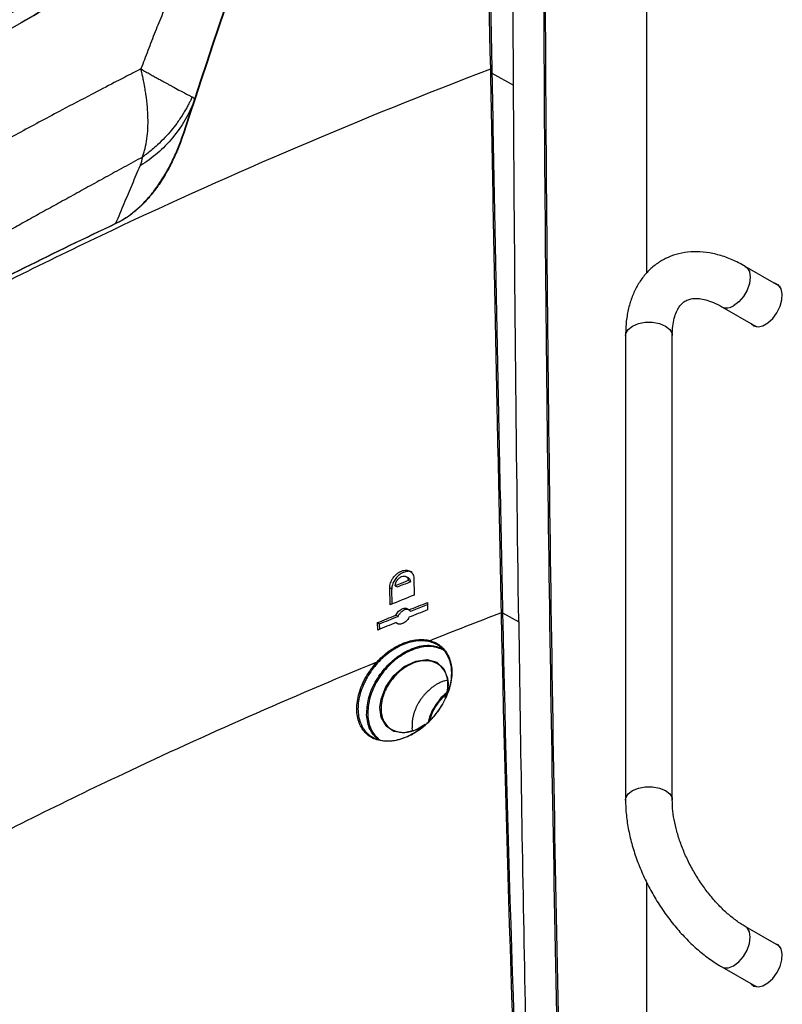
# Model space of a CAD drawing. Header units: millimetres. Extents: x 155473 to 158085, y 111018 to 114514.
# Tile 57 of 181: x 157675 to 157802, y 111521 to 111686. Entities that reach past the tile are written whole.
import ezdxf

# ---------------------------------------------------------------- set-up
doc = ezdxf.new("R2010")
doc.units = ezdxf.units.MM

msp = doc.modelspace()

# ---------------------------------------------------------------- linework, layer by layer
at = {"color": 7, "linetype": 'Continuous', "lineweight": 25}
for p, q in [((157779.49, 111643.46), (157779.49, 111746.3)), ((157753.61, 111677.53), (157753.63, 111676.84)), ((157753.63, 111676.84), (157757.24, 111674.82)), ((157801.51, 111641.33), (157795.94, 111644.55)), ((157801.5, 111641.33), (157801.5, 111641.33)), ((157801.51, 111641.33), (157801.69, 111641.23)), ((157801.51, 111641.33), (157801.73, 111641.17)), ((157792.04, 111637.79), (157797.61, 111634.58)), ((157797.25, 111634.78), (157797.48, 111634.55)), ((157797.79, 111634.47), (157797.59, 111634.59)), ((157797.6, 111634.58), (157797.6, 111634.59)), ((157797.86, 111634.46), (157797.61, 111634.58)), ((157775.95, 111633), (157775.95, 111555.43)), ((157783.75, 111555.43), (157783.75, 111633)), ((157739.69, 111592.53), (157739.34, 111592.73)), ((157740.02, 111591.9), (157739.67, 111592.1)), ((157740.61, 111592.48), (157740.66, 111589.67)), ((157736.63, 111588.04), (157736.57, 111590.85)), ((157736.93, 111590.65), (157736.57, 111590.85)), ((157736.98, 111588.18), (157736.93, 111590.65)), ((157737.51, 111591.23), (157737.86, 111591.03)), ((157740.12, 111586.98), (157742.86, 111588.08)), ((157742.86, 111588.43), (157742.88, 111587.19)), ((157739.77, 111587.19), (157740.12, 111586.98)), ((157755.23, 111586.71), (157755.23, 111586.71)), ((157755.42, 111586.7), (157758.11, 111585.2)), ((157755.42, 111586.7), (157755.42, 111586.7)), ((157734.57, 111583.82), (157734.54, 111585.06)), ((157734.54, 111585.06), (157734.89, 111584.86)), ((157734.91, 111583.97), (157734.89, 111584.86)), ((157737.96, 111586.11), (157737.61, 111586.31)), ((157737.63, 111585.07), (157737.99, 111584.87)), ((157737.99, 111584.87), (157738.04, 111584.83)), ((157745.67, 111575.34), (157746.13, 111575.46)), ((157740.4, 111567.05), (157740.32, 111567.5)), ((157779.49, 111400.9), (157779.49, 111541.63)), ((157801.51, 111531.1), (157795.94, 111534.31)), ((157801.5, 111531.1), (157801.5, 111531.1)), ((157801.51, 111531.1), (157801.69, 111530.99)), ((157801.51, 111531.1), (157801.73, 111530.94)), ((157792.04, 111527.56), (157797.61, 111524.34)), ((157797.25, 111524.55), (157797.48, 111524.32)), ((157797.79, 111524.24), (157797.59, 111524.35)), ((157797.6, 111524.35), (157797.6, 111524.35)), ((157797.86, 111524.23), (157797.61, 111524.34))]:
    msp.add_line(p, q, dxfattribs=at)
at = {"color": 7, "linetype": 'Continuous', "lineweight": 25, "flags": 128}
for points in [[(157753.44, 111676.84), (157753.44, 111677.09), (157753.43, 111677.54)], [(157795.94, 111644.55), (157796.22, 111644.33), (157796.61, 111643.67), (157796.75, 111642.76), (157796.61, 111641.7), (157796.22, 111640.59), (157795.61, 111639.53), (157794.84, 111638.63), (157793.99, 111637.98)], [(157796.9, 111634.99), (157797.37, 111634.6), (157798.06, 111634.46), (157798.87, 111634.63), (157799.71, 111635.12), (157800.52, 111635.87), (157801.21, 111636.82), (157801.74, 111637.89), (157802.05, 111638.97), (157802.11, 111639.98), (157801.92, 111640.82), (157801.5, 111641.42), (157800.88, 111641.73), (157800.8, 111641.74)], [(157801.46, 111641.46), (157801.41, 111641.48), (157801.15, 111641.54)], [(157775.95, 111633), (157775.99, 111633.35), (157776.37, 111634.02), (157777.09, 111634.59), (157778.08, 111635.01), (157779.24, 111635.23), (157780.46, 111635.23), (157781.62, 111635.01), (157782.6, 111634.59), (157783.32, 111634.02), (157783.7, 111633.35), (157783.75, 111633)], [(157742.51, 111568.08), (157740.91, 111567.13), (157738.99, 111566.67), (157737.28, 111566.91), (157735.96, 111567.79), (157735.15, 111569.22), (157734.94, 111570.91), (157735.13, 111572.28), (157735.91, 111574.32), (157737.24, 111576.21), (157738.98, 111577.72), (157740.92, 111578.65), (157742.8, 111578.89), (157744.42, 111578.44), (157745.63, 111577.33), (157746.24, 111575.8), (157746.3, 111575.33), (157746.3, 111575.33)], [(157775.95, 111555.43), (157775.99, 111555.78), (157776.37, 111556.45), (157777.09, 111557.02), (157778.08, 111557.44), (157779.24, 111557.65), (157780.46, 111557.65), (157781.62, 111557.44), (157782.6, 111557.02), (157783.32, 111556.45), (157783.7, 111555.78), (157783.75, 111555.43)], [(157792.03, 111527.56), (157792.37, 111527.42), (157793.14, 111527.42), (157793.99, 111527.75), (157794.84, 111528.4), (157795.61, 111529.3), (157796.22, 111530.35), (157796.61, 111531.47), (157796.75, 111532.53), (157796.61, 111533.43), (157796.22, 111534.1), (157795.94, 111534.31)], [(157796.9, 111524.75), (157797.37, 111524.37), (157798.06, 111524.22), (157798.87, 111524.4), (157799.71, 111524.89), (157800.52, 111525.64), (157801.21, 111526.59), (157801.74, 111527.66), (157802.05, 111528.74), (157802.11, 111529.75), (157801.92, 111530.59), (157801.5, 111531.19), (157800.88, 111531.49), (157800.8, 111531.51)], [(157801.46, 111531.22), (157801.41, 111531.24), (157801.15, 111531.3)]]:
    msp.add_lwpolyline(points, dxfattribs=at)
at = {"color": 7, "linetype": 'Continuous', "lineweight": 25}
for centre, radius, start, end in [((157753.53, 111676.62), 0.24, 64.821, 110.7224), ((157792.85, 111639.5), 1.89, 244.164, 306.8352), ((157751.67, 111566.39), 8.77, 130.4906, 165.3998)]:
    msp.add_arc(centre, radius, start, end, dxfattribs=at)
for points in [[(157753.43, 111677.54), (157752.8, 111707.77), (157752.46, 111737.86), (157752.4, 111767.79)], [(157752.59, 111767.78), (157752.64, 111737.85), (157752.99, 111707.76), (157753.61, 111677.53)], [(157734.58, 111760.61), (157723.35, 111729.61), (157712.55, 111698.33), (157702.18, 111666.78)], [(157702.13, 111666.76), (157712.49, 111698.31), (157723.3, 111729.58), (157734.53, 111760.57)], [(157757.24, 111674.82), (157757.09, 111700.75), (157757.04, 111726.62), (157757.09, 111752.43)], [(157758.11, 111585.2), (157757.7, 111615.14), (157757.41, 111645.02), (157757.24, 111674.82)], [(157702.13, 111666.76), (157702.13, 111666.77), (157702.15, 111666.78), (157702.18, 111666.78)], [(157690.87, 111651.74), (157690.86, 111651.73), (157690.86, 111651.71), (157690.86, 111651.69)], [(157740.66, 111589.67), (157739.32, 111589.13), (157737.97, 111588.59), (157736.63, 111588.04)], [(157739.77, 111587.19), (157740.8, 111587.6), (157741.83, 111588.01), (157742.86, 111588.43)], [(157742.88, 111587.19), (157741.85, 111586.78), (157740.82, 111586.36), (157739.79, 111585.95)], [(157755.23, 111586.71), (157751.22, 111585.18), (157747.24, 111583.62), (157743.29, 111582.05)], [(157759.57, 111458.24), (157757.56, 111501.35), (157756.11, 111544.18), (157755.23, 111586.71)], [(157755.42, 111586.7), (157756.3, 111544.17), (157757.75, 111501.35), (157759.75, 111458.24)], [(157734.54, 111585.06), (157735.56, 111585.48), (157736.58, 111585.9), (157737.61, 111586.31)], [(157737.63, 111585.07), (157736.61, 111584.66), (157735.59, 111584.24), (157734.57, 111583.82)], [(157734.89, 111584.86), (157735.91, 111585.28), (157736.94, 111585.69), (157737.96, 111586.11)], [(157745.11, 111575.11), (157744.93, 111575.03), (157744.74, 111574.93), (157744.56, 111574.83)], [(157745.67, 111575.34), (157745.48, 111575.27), (157745.3, 111575.2), (157745.11, 111575.11)], [(157742.53, 111573.21), (157742.54, 111573.22), (157742.55, 111573.23), (157742.55, 111573.24)], [(157741.73, 111572.21), (157741.61, 111572.03), (157741.49, 111571.84), (157741.37, 111571.65)], [(157740.35, 111568.68), (157740.31, 111568.27), (157740.3, 111567.88), (157740.32, 111567.5)]]:
    msp.add_open_spline(points, degree=3, dxfattribs=at)
for points, knots in [([(157767.41, 111407.76), (157766.5, 111436.95), (157765.7, 111466.08), (157764.35, 111524.23), (157763.8, 111553.24), (157762.94, 111611.14), (157762.63, 111640.03), (157762.25, 111697.69), (157762.18, 111726.46), (157762.23, 111755.17)], [0, 0, 0, 0, 0.25, 0.25, 0.5, 0.5, 0.75, 0.75, 1, 1, 1, 1]), ([(157762.43, 111755.17), (157762.38, 111726.46), (157762.45, 111697.69), (157762.83, 111640.03), (157763.14, 111611.14), (157764, 111553.24), (157764.55, 111524.23), (157765.9, 111466.09), (157766.7, 111436.95), (157767.61, 111407.76)], [0, 0, 0, 0, 0.25, 0.25, 0.5, 0.5, 0.75, 0.75, 1, 1, 1, 1]), ([(157631.36, 111667.46), (157632.06, 111667.86), (157633.44, 111668.66), (157635.52, 111669.85), (157637.62, 111671.04), (157639.72, 111672.22), (157641.82, 111673.4), (157643.94, 111674.57), (157646.06, 111675.74), (157648.19, 111676.9), (157650.32, 111678.06), (157652.47, 111679.22), (157658.91, 111682.67), (157667.63, 111687.2), (157676.57, 111691.67), (157680.7, 111693.69), (157682.14, 111694.39), (157683.13, 111694.88), (157684.05, 111695.33), (157684.8, 111695.7), (157685.3, 111695.94), (157685.81, 111696.21), (157686.45, 111696.56), (157687.22, 111697.03), (157687.99, 111697.54), (157688.76, 111698.09), (157689.76, 111698.87), (157690.98, 111699.91), (157692.4, 111701.29), (157693.75, 111702.77), (157695.01, 111704.35), (157695.99, 111705.73), (157696.72, 111706.86), (157697.14, 111707.58), (157697.47, 111708.17), (157697.68, 111708.55), (157697.92, 111709), (157698.38, 111709.86), (157699.13, 111711.26), (157700.41, 111713.64), (157702.03, 111716.63), (157703.96, 111720.19), (157705.89, 111723.74), (157708.48, 111728.49), (157711.73, 111734.39), (157714.34, 111739.09), (157715.65, 111741.43)], [0, 0, 0, 0, 0.022617, 0.045234, 0.067852, 0.09047, 0.113087, 0.135704, 0.158321, 0.180936, 0.20355, 0.226162, 0.248772, 0.406835, 0.497547, 0.522427, 0.532094, 0.541085, 0.552497, 0.559741, 0.563794, 0.56751, 0.575277, 0.582944, 0.590893, 0.598733, 0.606586, 0.622149, 0.637718, 0.653417, 0.668902, 0.68457, 0.692379, 0.700197, 0.70399, 0.708082, 0.71039, 0.715972, 0.73088, 0.747531, 0.77909, 0.810647, 0.842208, 0.873764, 0.937248, 1, 1, 1, 1]), ([(157715.82, 111741.34), (157715.22, 111740.26), (157714.02, 111738.11), (157712.23, 111734.88), (157710.45, 111731.64), (157708.66, 111728.4), (157707.27, 111725.86), (157706.16, 111723.82), (157705.22, 111722.09), (157703.95, 111719.76), (157702.56, 111717.2), (157701.21, 111714.7), (157700.04, 111712.53), (157699.02, 111710.62), (157698.32, 111709.32), (157697.85, 111708.44), (157697.49, 111707.78), (157696.91, 111706.79), (157696.07, 111705.49), (157694.94, 111703.92), (157693.47, 111702.13), (157691.62, 111700.2), (157689.91, 111698.71), (157688.53, 111697.67), (157687.64, 111697.05), (157686.82, 111696.53), (157686.06, 111696.1), (157685.37, 111695.74), (157684.75, 111695.44), (157684.08, 111695.11), (157683.23, 111694.69), (157682.06, 111694.12), (157680.58, 111693.4), (157679.42, 111692.83), (157678.62, 111692.43), (157678.2, 111692.23), (157677.57, 111691.91), (157676.72, 111691.5), (157675.67, 111690.97), (157674.41, 111690.34), (157672.93, 111689.61), (157671.25, 111688.76), (157669.36, 111687.8), (157667.27, 111686.74), (157664.97, 111685.56), (157662.47, 111684.27), (157659.78, 111682.86), (157656.88, 111681.33), (157653.8, 111679.69), (157650.52, 111677.93), (157647.06, 111676.05), (157643.41, 111674.04), (157639.58, 111671.9), (157635.57, 111669.64), (157632.86, 111668.08), (157631.47, 111667.28)], [0, 0, 0, 0, 0.028855, 0.05771, 0.086563, 0.115416, 0.144268, 0.15431, 0.169679, 0.190375, 0.2164, 0.237815, 0.256976, 0.273882, 0.288533, 0.291382, 0.297247, 0.306126, 0.318017, 0.332915, 0.350818, 0.37172, 0.395617, 0.405414, 0.414494, 0.42285, 0.430489, 0.437415, 0.443624, 0.449115, 0.457631, 0.469354, 0.484286, 0.502428, 0.504515, 0.508757, 0.515156, 0.523711, 0.534425, 0.547297, 0.562329, 0.579521, 0.598874, 0.620389, 0.644068, 0.669911, 0.69792, 0.728095, 0.760437, 0.794946, 0.831623, 0.870468, 0.91148, 0.954658, 1, 1, 1, 1]), ([(157634.19, 111665.71), (157634.3, 111665.77), (157634.73, 111666.02), (157635.68, 111666.57), (157637.29, 111667.49), (157639.54, 111668.77), (157642.44, 111670.41), (157646.01, 111672.4), (157650.26, 111674.74), (157655.2, 111677.41), (157660.84, 111680.41), (157667.19, 111683.73), (157674.29, 111687.35), (157679.55, 111689.96), (157682.71, 111691.51), (157683.49, 111691.89), (157684.26, 111692.27), (157685.03, 111692.65), (157685.79, 111693.02), (157686.54, 111693.39), (157687.3, 111693.75), (157688.04, 111694.12), (157688.78, 111694.5), (157689.51, 111694.91), (157690.23, 111695.36), (157690.94, 111695.84), (157691.64, 111696.34), (157692.32, 111696.87), (157692.99, 111697.42), (157693.65, 111697.99), (157694.29, 111698.57), (157694.91, 111699.18), (157695.51, 111699.8), (157696.1, 111700.43), (157696.66, 111701.07), (157697.21, 111701.73), (157697.73, 111702.39), (157698.23, 111703.06), (157698.72, 111703.74), (157699.18, 111704.42), (157699.62, 111705.11), (157700.03, 111705.8), (157700.42, 111706.49), (157700.79, 111707.18), (157701.16, 111707.86), (157701.52, 111708.54), (157701.88, 111709.2), (157702.24, 111709.86), (157702.59, 111710.52), (157702.94, 111711.16), (157703.29, 111711.8), (157703.63, 111712.43), (157703.96, 111713.05), (157704.3, 111713.67), (157704.62, 111714.28), (157704.95, 111714.88), (157705.27, 111715.48), (157705.59, 111716.06), (157705.9, 111716.65), (157706.22, 111717.22), (157706.52, 111717.78), (157706.83, 111718.34), (157707.12, 111718.89), (157707.42, 111719.44), (157707.71, 111719.98), (157708, 111720.5), (157708.28, 111721.03), (157708.57, 111721.54), (157708.84, 111722.05), (157709.12, 111722.55), (157709.39, 111723.04), (157709.65, 111723.53), (157709.91, 111724.01), (157710.17, 111724.48), (157710.43, 111724.94), (157710.68, 111725.4), (157710.92, 111725.85), (157711.17, 111726.29), (157711.41, 111726.73), (157711.64, 111727.16), (157711.87, 111727.58), (157712.1, 111727.99), (157712.33, 111728.4), (157712.55, 111728.8), (157712.76, 111729.19), (157712.97, 111729.58), (157713.18, 111729.95), (157713.39, 111730.33), (157713.59, 111730.69), (157713.79, 111731.05), (157713.98, 111731.4), (157714.17, 111731.74), (157714.35, 111732.07), (157714.54, 111732.4), (157714.71, 111732.72), (157714.89, 111733.04), (157715.06, 111733.34), (157715.22, 111733.64), (157715.38, 111733.93), (157715.54, 111734.22), (157715.7, 111734.5), (157715.85, 111734.77), (157715.99, 111735.03), (157716.14, 111735.29), (157716.28, 111735.54), (157716.41, 111735.78), (157716.54, 111736.02), (157716.67, 111736.25), (157716.79, 111736.47), (157716.91, 111736.68), (157717.03, 111736.89), (157717.14, 111737.09), (157717.24, 111737.28), (157717.35, 111737.47), (157717.45, 111737.64), (157717.54, 111737.82), (157717.63, 111737.98), (157717.72, 111738.14), (157717.8, 111738.29), (157717.88, 111738.43), (157717.96, 111738.57), (157718.03, 111738.7), (157718.1, 111738.82), (157718.16, 111738.93), (157718.22, 111739.04), (157718.28, 111739.14), (157718.33, 111739.24), (157718.38, 111739.32), (157718.43, 111739.4), (157718.47, 111739.47), (157718.5, 111739.54), (157718.53, 111739.6), (157718.56, 111739.65), (157718.59, 111739.69), (157718.6, 111739.72), (157718.61, 111739.73)], [0, 0, 0, 0, 0.003479, 0.013916, 0.031311, 0.055663, 0.086971, 0.125235, 0.170449, 0.222608, 0.281703, 0.347722, 0.420645, 0.50045, 0.508374, 0.516235, 0.524031, 0.531764, 0.539433, 0.547038, 0.55458, 0.562058, 0.569471, 0.576816, 0.584097, 0.591319, 0.59848, 0.605575, 0.612606, 0.619574, 0.626481, 0.633326, 0.640108, 0.646826, 0.653483, 0.660078, 0.66661, 0.67308, 0.679488, 0.685834, 0.692117, 0.698338, 0.704497, 0.710594, 0.716627, 0.722597, 0.728504, 0.734347, 0.740127, 0.745843, 0.751496, 0.757086, 0.762612, 0.768075, 0.773474, 0.77881, 0.784082, 0.789291, 0.794436, 0.799518, 0.804537, 0.809492, 0.814383, 0.819211, 0.823976, 0.828677, 0.833315, 0.837889, 0.842399, 0.846847, 0.85123, 0.855551, 0.859808, 0.864001, 0.868131, 0.872198, 0.876201, 0.880141, 0.884017, 0.88783, 0.89158, 0.895266, 0.898889, 0.902448, 0.905945, 0.909377, 0.912747, 0.916053, 0.919295, 0.922475, 0.92559, 0.928643, 0.931632, 0.934558, 0.937421, 0.94022, 0.942956, 0.945628, 0.948237, 0.950783, 0.953265, 0.955685, 0.95804, 0.960333, 0.962562, 0.964728, 0.966831, 0.96887, 0.970846, 0.972758, 0.974608, 0.976394, 0.978116, 0.979776, 0.981372, 0.982904, 0.984374, 0.98578, 0.987123, 0.988402, 0.989619, 0.990771, 0.991861, 0.992887, 0.99385, 0.99475, 0.995587, 0.99636, 0.99707, 0.997716, 0.9983, 0.99882, 0.999276, 0.99967, 1, 1, 1, 1]), ([(157718.38, 111728.21), (157718.15, 111727.76), (157717.66, 111726.76), (157716.8, 111725.03), (157715.99, 111723.43), (157714.89, 111721.22), (157713.67, 111718.79), (157712.39, 111716.27), (157711.46, 111714.42), (157710.74, 111712.98), (157709.92, 111711.35), (157708.83, 111709.12), (157707.74, 111706.89), (157706.7, 111704.72), (157705.73, 111702.68), (157704.41, 111699.89), (157702.8, 111696.37), (157701.26, 111692.91), (157699.89, 111689.71), (157698.66, 111686.78), (157697.41, 111683.7), (157696.2, 111680.61), (157695.44, 111678.55), (157695.05, 111677.52)], [0, 0, 0, 0, 0.026749, 0.059607, 0.103039, 0.122451, 0.190806, 0.248139, 0.272794, 0.301364, 0.333843, 0.370228, 0.43384, 0.466294, 0.499175, 0.554775, 0.631444, 0.706793, 0.758883, 0.819071, 0.879301, 0.939602, 1, 1, 1, 1]), ([(157637.69, 111663.69), (157646.47, 111668.75), (157658.34, 111675.6), (157672.25, 111683.64), (157678.31, 111687.14), (157682.17, 111689.37), (157684.57, 111690.75), (157686.48, 111691.86), (157687.81, 111692.63), (157688.77, 111693.19), (157689.48, 111693.61), (157690.07, 111693.98), (157690.6, 111694.33), (157691.34, 111694.86), (157692.29, 111695.6), (157693.43, 111696.57), (157694.52, 111697.58), (157695.59, 111698.66), (157696.63, 111699.78), (157697.66, 111700.97), (157698.66, 111702.19), (157699.63, 111703.46), (157700.57, 111704.73), (157701.31, 111705.8), (157701.87, 111706.63), (157702.3, 111707.26), (157702.75, 111707.9), (157703.35, 111708.76), (157704.11, 111709.81), (157705.03, 111711.05), (157705.96, 111712.26), (157706.59, 111713.06), (157706.91, 111713.46)], [0, 0, 0, 0, 0.368806, 0.498697, 0.584945, 0.623371, 0.660954, 0.685708, 0.703743, 0.716875, 0.725702, 0.733845, 0.741313, 0.74812, 0.764752, 0.780906, 0.796473, 0.811364, 0.827552, 0.842815, 0.858669, 0.874283, 0.890376, 0.905809, 0.913261, 0.920977, 0.928954, 0.937193, 0.952946, 0.968662, 0.984345, 1, 1, 1, 1]), ([(157706.92, 111713.38), (157706.72, 111713.13), (157706.31, 111712.62), (157705.7, 111711.84), (157705.1, 111711.04), (157704.49, 111710.23), (157703.88, 111709.4), (157703.18, 111708.42), (157702.54, 111707.52), (157701.96, 111706.68), (157701.53, 111706.04), (157701.1, 111705.41), (157700.5, 111704.56), (157699.43, 111703.1), (157697.8, 111701.04), (157695.74, 111698.72), (157693.94, 111696.97), (157692.47, 111695.72), (157691.36, 111694.84), (157690.44, 111694.2), (157689.69, 111693.73), (157689.16, 111693.4), (157688.55, 111693.05), (157687.81, 111692.62), (157686.63, 111691.93), (157684.81, 111690.88), (157682.37, 111689.47), (157678.51, 111687.24), (157672.42, 111683.72), (157658.49, 111675.68), (157646.59, 111668.81), (157637.8, 111663.74)], [0, 0, 0, 0, 0.01004, 0.0202, 0.030482, 0.040885, 0.051408, 0.062054, 0.077556, 0.085308, 0.093061, 0.101032, 0.108581, 0.124197, 0.155318, 0.186316, 0.217465, 0.23295, 0.248478, 0.264139, 0.271541, 0.279804, 0.286612, 0.29705, 0.311115, 0.336256, 0.373741, 0.413668, 0.498993, 0.630042, 1, 1, 1, 1]), ([(157532.15, 111549.79), (157546.64, 111562.42), (157562.21, 111574.57), (157587.17, 111592.16), (157595.77, 111597.92), (157613.44, 111609.18), (157622.51, 111614.68), (157641.12, 111625.42), (157650.67, 111630.66), (157670.18, 111640.86), (157680.14, 111645.82), (157710.53, 111660.19), (157731.56, 111669.17), (157753.43, 111677.54)], [0.001071, 0.001071, 0.001071, 0.001071, 0.25, 0.25, 0.375, 0.375, 0.5, 0.5, 0.625, 0.625, 0.75, 0.75, 0.998929, 0.998929, 0.998929, 0.998929]), ([(157695.05, 111677.52), (157694.48, 111677.23), (157692.99, 111676.47), (157690.24, 111675.05), (157686.43, 111673.07), (157681.22, 111670.33), (157675.07, 111667.04), (157668.19, 111663.29), (157661.28, 111659.46), (157654.43, 111655.6), (157647.28, 111651.5), (157639.64, 111647.06), (157631.76, 111642.4), (157624.78, 111638.2), (157619.31, 111634.86), (157614.19, 111631.7), (157609.45, 111628.74), (157604.94, 111625.88), (157601.66, 111623.79), (157599.76, 111622.56), (157598.95, 111622.04)], [0, 0, 0, 0, 0.017816, 0.046592, 0.086321, 0.136995, 0.20935, 0.278658, 0.351851, 0.425033, 0.492379, 0.574967, 0.66336, 0.738103, 0.792761, 0.83409, 0.897691, 0.940668, 0.974773, 1, 1, 1, 1]), ([(157695.05, 111677.52), (157695.19, 111677.44), (157695.46, 111677.28), (157695.85, 111677.06), (157696.23, 111676.85), (157696.59, 111676.64), (157696.94, 111676.45), (157697.27, 111676.26), (157697.59, 111676.09), (157697.89, 111675.92), (157698.18, 111675.76), (157698.45, 111675.61), (157698.72, 111675.46), (157698.96, 111675.32), (157699.2, 111675.19), (157699.42, 111675.07), (157699.64, 111674.95), (157699.84, 111674.84), (157700.03, 111674.73), (157700.21, 111674.63), (157700.38, 111674.54), (157700.89, 111674.26), (157701.64, 111673.85), (157702.34, 111673.48), (157702.77, 111673.26), (157703.02, 111673.13), (157703.24, 111673.01), (157703.43, 111672.92), (157703.54, 111672.87), (157703.6, 111672.84)], [0, 0, 0, 0, 0.032532, 0.064375, 0.095517, 0.125944, 0.155645, 0.184612, 0.212838, 0.240314, 0.267037, 0.293003, 0.318209, 0.342654, 0.366337, 0.389259, 0.41142, 0.432821, 0.453464, 0.473351, 0.492486, 0.51087, 0.648097, 0.773519, 0.821125, 0.867576, 0.91287, 0.957009, 1, 1, 1, 1]), ([(157695.3, 111662.8), (157695.29, 111662.8), (157695.29, 111662.8), (157695.3, 111662.82), (157695.31, 111662.85), (157695.33, 111662.89), (157695.34, 111662.93), (157695.36, 111662.98), (157695.39, 111663.06), (157695.45, 111663.24), (157695.57, 111663.63), (157695.82, 111664.5), (157696.17, 111666.37), (157696.28, 111668.68), (157696.14, 111671.22), (157695.95, 111672.82), (157695.73, 111674.26), (157695.55, 111675.23), (157695.36, 111676.15), (157695.21, 111676.87), (157695.1, 111677.31), (157695.05, 111677.52)], [0, 0, 0, 0, 0.000967, 0.001933, 0.003958, 0.007874, 0.011736, 0.015623, 0.023458, 0.031276, 0.062522, 0.125024, 0.250038, 0.499999, 0.613338, 0.749995, 0.802236, 0.874993, 0.92338, 0.965057, 1, 1, 1, 1]), ([(157753.43, 111677.54), (157753.46, 111677.55), (157753.49, 111677.55), (157753.56, 111677.55), (157753.59, 111677.54), (157753.61, 111677.53)], [0, 0, 0, 0, 0.5, 0.5, 1, 1, 1, 1]), ([(157755.23, 111586.71), (157754.92, 111601.74), (157754.61, 111616.77), (157754.01, 111646.81), (157753.73, 111661.83), (157753.44, 111676.84)], [0, 0, 0, 0, 0.5, 0.5, 1, 1, 1, 1]), ([(157753.63, 111676.84), (157753.91, 111661.82), (157754.2, 111646.81), (157754.8, 111616.76), (157755.11, 111601.73), (157755.42, 111586.7)], [0, 0, 0, 0, 0.5, 0.5, 1, 1, 1, 1]), ([(157703.93, 111672.18), (157703.09, 111669.97), (157701.86, 111667.87), (157698.79, 111664.18), (157696.94, 111662.59), (157694.92, 111661.36)], [0, 0, 0, 0, 0.5, 0.5, 1, 1, 1, 1]), ([(157703.6, 111672.84), (157703.54, 111672.71), (157703.4, 111672.42), (157703.16, 111671.93), (157702.86, 111671.35), (157702.49, 111670.68), (157701.89, 111669.68), (157701.1, 111668.51), (157700.1, 111667.22), (157699.03, 111666.01), (157697.96, 111664.95), (157696.99, 111664.09), (157696.26, 111663.51), (157695.71, 111663.1), (157695.41, 111662.88), (157695.3, 111662.8)], [0, 0, 0, 0, 0.032433, 0.073282, 0.122679, 0.180752, 0.247603, 0.387517, 0.500515, 0.620228, 0.753167, 0.844439, 0.915717, 0.967432, 1, 1, 1, 1]), ([(157703.93, 111672.18), (157703.82, 111671.84), (157703.59, 111671.15), (157703.25, 111670.1), (157702.88, 111669.02), (157702.51, 111667.9), (157702.26, 111667.14), (157702.13, 111666.76)], [0, 0, 0, 0, 0.1904414, 0.3856321, 0.5856011, 0.7903794, 1, 1, 1, 1]), ([(157703.6, 111672.84), (157703.62, 111672.83), (157703.67, 111672.8), (157703.74, 111672.76), (157703.8, 111672.71), (157703.84, 111672.66), (157703.88, 111672.61), (157703.92, 111672.55), (157703.94, 111672.48), (157703.95, 111672.41), (157703.96, 111672.34), (157703.95, 111672.26), (157703.94, 111672.21), (157703.93, 111672.18)], [0, 0, 0, 0, 0.0869, 0.174686, 0.26333, 0.352804, 0.44308, 0.53413, 0.625925, 0.718437, 0.811638, 0.905502, 1, 1, 1, 1]), ([(157702.18, 111666.78), (157701.93, 111666.02), (157701.66, 111665.27), (157701.06, 111663.77), (157700.73, 111663.02), (157700.02, 111661.54), (157699.64, 111660.82), (157698.81, 111659.38), (157698.37, 111658.68), (157697.4, 111657.3), (157696.89, 111656.64), (157695.81, 111655.4), (157695.24, 111654.81), (157693.42, 111653.16), (157692.17, 111652.3), (157690.86, 111651.69)], [0, 0, 0, 0, 0.125, 0.125, 0.25, 0.25, 0.375, 0.375, 0.5, 0.5, 0.625, 0.625, 0.75, 0.75, 1, 1, 1, 1]), ([(157690.87, 111651.74), (157690.95, 111651.78), (157691.03, 111651.82), (157691.19, 111651.9), (157691.44, 111652.02), (157691.68, 111652.15), (157692.16, 111652.43), (157692.47, 111652.63), (157693.41, 111653.27), (157694.02, 111653.75), (157695.23, 111654.85), (157695.79, 111655.43), (157696.87, 111656.67), (157697.38, 111657.33), (157698.34, 111658.7), (157698.78, 111659.4), (157699.61, 111660.83), (157699.99, 111661.55), (157700.69, 111663.02), (157701.02, 111663.77), (157701.61, 111665.26), (157701.88, 111666.01), (157702.13, 111666.76)], [0, 0, 0, 0, 0.015625, 0.015625, 0.03125, 0.0625, 0.0625, 0.125, 0.125, 0.25, 0.25, 0.375, 0.375, 0.5, 0.5, 0.625, 0.625, 0.75, 0.75, 0.875, 0.875, 1, 1, 1, 1]), ([(157695.3, 111662.8), (157694.26, 111662.23), (157692.2, 111661.11), (157689.17, 111659.44), (157686.23, 111657.83), (157683.38, 111656.25), (157680.62, 111654.73), (157677.94, 111653.25), (157675.36, 111651.81), (157672.87, 111650.43), (157670.47, 111649.09), (157666.82, 111647.05), (157661.81, 111644.24), (157655.3, 111640.56), (157648.52, 111636.7), (157639.31, 111631.4), (157628.26, 111624.97), (157618.15, 111618.98), (157610.99, 111614.71), (157606.22, 111611.84), (157601.15, 111608.78), (157595.79, 111605.54), (157592.13, 111603.31), (157590.25, 111602.16)], [0, 0, 0, 0, 0.02848, 0.056193, 0.083137, 0.109306, 0.1347, 0.159315, 0.183148, 0.206197, 0.228461, 0.249937, 0.307908, 0.368918, 0.432954, 0.500001, 0.631048, 0.750064, 0.793815, 0.840704, 0.890712, 0.943819, 1, 1, 1, 1]), ([(157694.92, 111661.36), (157694.95, 111661.43), (157695, 111661.56), (157695.07, 111661.74), (157695.13, 111661.92), (157695.18, 111662.09), (157695.22, 111662.25), (157695.26, 111662.4), (157695.28, 111662.54), (157695.29, 111662.68), (157695.3, 111662.76), (157695.3, 111662.8)], [0, 0, 0, 0, 0.1197802, 0.2372161, 0.3523787, 0.465342, 0.5761833, 0.6849834, 0.7918268, 0.8968016, 1, 1, 1, 1]), ([(157690.87, 111651.74), (157691.1, 111652.3), (157691.56, 111653.41), (157692.26, 111655.06), (157692.94, 111656.68), (157693.61, 111658.27), (157694.26, 111659.82), (157694.7, 111660.85), (157694.92, 111661.36)], [0, 0, 0, 0, 0.176194, 0.348579, 0.517152, 0.681914, 0.842864, 1, 1, 1, 1]), ([(157690.86, 111651.69), (157680.56, 111646.83), (157670.49, 111641.82), (157650.79, 111631.53), (157641.16, 111626.24), (157622.36, 111615.38), (157613.2, 111609.82), (157595.37, 111598.45), (157586.7, 111592.64), (157578.28, 111586.7)], [0, 0, 0, 0, 0.25, 0.25, 0.5, 0.5, 0.75, 0.75, 1, 1, 1, 1]), ([(157578.3, 111586.75), (157586.72, 111592.7), (157595.39, 111598.51), (157613.21, 111609.88), (157622.37, 111615.44), (157641.18, 111626.3), (157650.81, 111631.58), (157670.5, 111641.88), (157680.57, 111646.88), (157690.87, 111651.74)], [0, 0, 0, 0, 0.25, 0.25, 0.5, 0.5, 0.75, 0.75, 1, 1, 1, 1]), ([(157795.94, 111644.55), (157795.56, 111644.76), (157794.48, 111645.36), (157792.66, 111646.13), (157790.51, 111646.75), (157788.38, 111647.03), (157786.32, 111646.98), (157784.39, 111646.6), (157782.62, 111645.91), (157781.04, 111644.95), (157779.65, 111643.73), (157778.48, 111642.3), (157777.51, 111640.65), (157776.76, 111638.81), (157776.24, 111636.77), (157775.98, 111634.81), (157775.96, 111633.52), (157775.95, 111633)], [0, 0, 0, 0, 0.040531, 0.11605, 0.191484, 0.265804, 0.338139, 0.408024, 0.475654, 0.541745, 0.607229, 0.672857, 0.739581, 0.808097, 0.878682, 0.951122, 1, 1, 1, 1]), ([(157783.75, 111633), (157783.75, 111633.28), (157783.76, 111634.09), (157783.92, 111635.29), (157784.23, 111636.49), (157784.65, 111637.44), (157785.14, 111638.15), (157785.7, 111638.66), (157786.31, 111639), (157787.07, 111639.19), (157787.98, 111639.21), (157789.05, 111639.06), (157790.28, 111638.67), (157791.32, 111638.2), (157791.92, 111637.86), (157792.04, 111637.79)], [0, 0, 0, 0, 0.042593, 0.123631, 0.204437, 0.285693, 0.369219, 0.458825, 0.562354, 0.65295, 0.735057, 0.813487, 0.896884, 0.978899, 1, 1, 1, 1]), ([(157736.57, 111590.85), (157736.57, 111590.98), (157736.58, 111591.12), (157736.63, 111591.4), (157736.67, 111591.54), (157736.76, 111591.83), (157736.82, 111591.97), (157736.97, 111592.25), (157737.05, 111592.39), (157737.32, 111592.78), (157737.55, 111593.02), (157737.91, 111593.31), (157738.03, 111593.4), (157738.29, 111593.55), (157738.42, 111593.62), (157738.68, 111593.72), (157738.81, 111593.77), (157739.07, 111593.82), (157739.2, 111593.83), (157739.44, 111593.83), (157739.56, 111593.81), (157739.78, 111593.76), (157739.89, 111593.72), (157740.08, 111593.61), (157740.16, 111593.54), (157740.32, 111593.38), (157740.38, 111593.29), (157740.49, 111593.09), (157740.53, 111592.98), (157740.59, 111592.74), (157740.6, 111592.61), (157740.61, 111592.48)], [0, 0, 0, 0, 0.0625, 0.0625, 0.125, 0.125, 0.1875, 0.1875, 0.25, 0.25, 0.375, 0.375, 0.4375, 0.4375, 0.5, 0.5, 0.5625, 0.5625, 0.625, 0.625, 0.6875, 0.6875, 0.75, 0.75, 0.8125, 0.8125, 0.875, 0.875, 0.9375, 0.9375, 1, 1, 1, 1]), ([(157740.32, 111593.43), (157740.22, 111593.49), (157739.95, 111593.65), (157739.37, 111593.64), (157738.68, 111593.4), (157738.01, 111592.94), (157737.45, 111592.3), (157737.07, 111591.58), (157736.93, 111591.01), (157736.93, 111590.71), (157736.93, 111590.65)], [0, 0, 0, 0, 0.091553, 0.235754, 0.38165, 0.527952, 0.673185, 0.816383, 0.957524, 1, 1, 1, 1]), ([(157737.51, 111591.23), (157737.51, 111591.26), (157737.51, 111591.32), (157737.52, 111591.42), (157737.54, 111591.52), (157737.56, 111591.62), (157737.6, 111591.72), (157737.64, 111591.82), (157737.69, 111591.92), (157737.75, 111592.02), (157737.87, 111592.22), (157738.13, 111592.5), (157738.55, 111592.77), (157738.92, 111592.84), (157739.17, 111592.81), (157739.33, 111592.75), (157739.46, 111592.65), (157739.55, 111592.54), (157739.62, 111592.41), (157739.66, 111592.26), (157739.67, 111592.16), (157739.67, 111592.1)], [0, 0, 0, 0, 0.026967, 0.054139, 0.081523, 0.109124, 0.136949, 0.165004, 0.193295, 0.221827, 0.250605, 0.361219, 0.499749, 0.6243, 0.686549, 0.749361, 0.802866, 0.854657, 0.904757, 0.953195, 1, 1, 1, 1]), ([(157739.67, 111592.1), (157739.31, 111591.96), (157738.59, 111591.67), (157737.87, 111591.38), (157737.51, 111591.23)], [0, 0, 0, 0, 0.499953, 1, 1, 1, 1]), ([(157737.86, 111591.03), (157738.22, 111591.17), (157738.94, 111591.46), (157739.66, 111591.75), (157740.02, 111591.9)], [0, 0, 0, 0, 0.500047, 1, 1, 1, 1]), ([(157739.69, 111592.53), (157739.77, 111592.47), (157739.93, 111592.34), (157740.01, 111592.09), (157740.02, 111591.94), (157740.02, 111591.9)], [0, 0, 0, 0, 0.435871, 0.866223, 1, 1, 1, 1]), ([(157737.61, 111586.31), (157737.66, 111586.43), (157737.73, 111586.54), (157737.88, 111586.76), (157737.96, 111586.86), (157738.15, 111587.05), (157738.25, 111587.13), (157738.46, 111587.27), (157738.57, 111587.33), (157738.79, 111587.42), (157738.89, 111587.44), (157739.1, 111587.47), (157739.21, 111587.47), (157739.4, 111587.44), (157739.49, 111587.41), (157739.64, 111587.32), (157739.71, 111587.26), (157739.77, 111587.19)], [0, 0, 0, 0, 0.125, 0.125, 0.25, 0.25, 0.375, 0.375, 0.5, 0.5, 0.625, 0.625, 0.75, 0.75, 0.875, 0.875, 1, 1, 1, 1]), ([(157739.74, 111587.22), (157739.66, 111587.24), (157739.45, 111587.29), (157739.06, 111587.2), (157738.64, 111586.97), (157738.26, 111586.62), (157738.05, 111586.3), (157737.97, 111586.13), (157737.96, 111586.11)], [0, 0, 0, 0, 0.146604, 0.352258, 0.559346, 0.765778, 0.969765, 1, 1, 1, 1]), ([(157755.23, 111586.71), (157755.26, 111586.72), (157755.29, 111586.73), (157755.36, 111586.72), (157755.39, 111586.72), (157755.42, 111586.7)], [0, 0, 0, 0, 0.5, 0.5, 1, 1, 1, 1]), ([(157755.23, 111586.71), (157755.26, 111586.72), (157755.29, 111586.72), (157755.36, 111586.72), (157755.39, 111586.71), (157755.42, 111586.7)], [0, 0, 0, 0, 0.5, 0.5, 1, 1, 1, 1]), ([(157739.79, 111585.95), (157739.74, 111585.83), (157739.67, 111585.72), (157739.52, 111585.5), (157739.44, 111585.4), (157739.25, 111585.22), (157739.15, 111585.13), (157738.94, 111584.99), (157738.83, 111584.94), (157738.61, 111584.85), (157738.51, 111584.82), (157738.3, 111584.79), (157738.19, 111584.79), (157738, 111584.82), (157737.92, 111584.85), (157737.76, 111584.94), (157737.69, 111585), (157737.63, 111585.07)], [0, 0, 0, 0, 0.125, 0.125, 0.25, 0.25, 0.375, 0.375, 0.5, 0.5, 0.625, 0.625, 0.75, 0.75, 0.875, 0.875, 1, 1, 1, 1]), ([(157758.11, 111585.2), (157758.4, 111564.02), (157758.75, 111542.82), (157759.59, 111500.33), (157760.07, 111479.05), (157760.62, 111457.74)], [0, 0, 0, 0, 0.5, 0.5, 1, 1, 1, 1]), ([(157743.29, 111582.05), (157744.01, 111581.86), (157744.63, 111581.54), (157745.3, 111580.97), (157745.43, 111580.85), (157745.67, 111580.59), (157745.78, 111580.45), (157746.09, 111580.03), (157746.27, 111579.71), (157746.5, 111579.2), (157746.57, 111579.03), (157746.69, 111578.66), (157746.74, 111578.48), (157746.87, 111577.91), (157746.92, 111577.51), (157746.95, 111576.88), (157746.95, 111576.67), (157746.93, 111576.23), (157746.91, 111576.02), (157746.84, 111575.36), (157746.75, 111574.91), (157746.52, 111574.01), (157746.37, 111573.55), (157746, 111572.65), (157745.79, 111572.21), (157745.32, 111571.33), (157745.04, 111570.89), (157744.46, 111570.06), (157744.15, 111569.66), (157743.48, 111568.9), (157743.12, 111568.53), (157742.38, 111567.86), (157742, 111567.54), (157741.41, 111567.11), (157741.21, 111566.97), (157740.8, 111566.71), (157740.59, 111566.59), (157739.97, 111566.24), (157739.56, 111566.04), (157738.94, 111565.79), (157738.73, 111565.71), (157738.31, 111565.58), (157738.1, 111565.52), (157737.48, 111565.36), (157737.08, 111565.3), (157736.28, 111565.23), (157735.9, 111565.23), (157735.14, 111565.31), (157734.78, 111565.38), (157734.1, 111565.6), (157733.78, 111565.74), (157733.33, 111566), (157733.19, 111566.1), (157732.91, 111566.31), (157732.78, 111566.42), (157732.41, 111566.78), (157732.18, 111567.04), (157731.89, 111567.49), (157731.8, 111567.65), (157731.64, 111567.97), (157731.56, 111568.14), (157731.36, 111568.66), (157731.26, 111569.03), (157731.12, 111569.81), (157731.09, 111570.23), (157731.09, 111571.07), (157731.12, 111571.51), (157731.25, 111572.39), (157731.35, 111572.85), (157731.61, 111573.76), (157731.77, 111574.21), (157732.06, 111574.89), (157732.16, 111575.11), (157732.39, 111575.56), (157732.5, 111575.78), (157732.88, 111576.44), (157733.15, 111576.86), (157733.75, 111577.68), (157734.07, 111578.08), (157734.42, 111578.46)], [0, 0, 0, 0, 0.0625, 0.0625, 0.078125, 0.078125, 0.09375, 0.09375, 0.125, 0.125, 0.140625, 0.140625, 0.15625, 0.15625, 0.1875, 0.1875, 0.203125, 0.203125, 0.21875, 0.21875, 0.25, 0.25, 0.28125, 0.28125, 0.3125, 0.3125, 0.34375, 0.34375, 0.375, 0.375, 0.40625, 0.40625, 0.4375, 0.4375, 0.453125, 0.453125, 0.46875, 0.46875, 0.5, 0.5, 0.515625, 0.515625, 0.53125, 0.53125, 0.5625, 0.5625, 0.59375, 0.59375, 0.625, 0.625, 0.65625, 0.65625, 0.671875, 0.671875, 0.6875, 0.6875, 0.71875, 0.71875, 0.734375, 0.734375, 0.75, 0.75, 0.78125, 0.78125, 0.8125, 0.8125, 0.84375, 0.84375, 0.875, 0.875, 0.90625, 0.90625, 0.921875, 0.921875, 0.9375, 0.9375, 0.96875, 0.96875, 1, 1, 1, 1]), ([(157734.56, 111578.33), (157733.88, 111577.58), (157733.3, 111576.78), (157732.68, 111575.69), (157732.56, 111575.47), (157732.34, 111575.03), (157732.24, 111574.81), (157731.96, 111574.15), (157731.8, 111573.7), (157731.54, 111572.81), (157731.44, 111572.36), (157731.31, 111571.49), (157731.28, 111571.06), (157731.28, 111570.23), (157731.32, 111569.82), (157731.45, 111569.05), (157731.55, 111568.69), (157731.75, 111568.17), (157731.82, 111568.01), (157731.99, 111567.69), (157732.08, 111567.53), (157732.36, 111567.09), (157732.58, 111566.83), (157732.95, 111566.47), (157733.08, 111566.36), (157733.35, 111566.16), (157733.5, 111566.06), (157733.94, 111565.8), (157734.26, 111565.66), (157734.93, 111565.45), (157735.28, 111565.38), (157736.03, 111565.3), (157736.41, 111565.3), (157737.19, 111565.36), (157737.59, 111565.43), (157738.2, 111565.58), (157738.41, 111565.64), (157738.82, 111565.77), (157739.03, 111565.84), (157739.64, 111566.09), (157740.05, 111566.29), (157740.66, 111566.63), (157740.86, 111566.75), (157741.26, 111567.01), (157741.46, 111567.14), (157742.04, 111567.57), (157742.42, 111567.87), (157743.15, 111568.54), (157743.51, 111568.9), (157744.17, 111569.65), (157744.48, 111570.04), (157745.05, 111570.86), (157745.32, 111571.29), (157745.79, 111572.15), (157746, 111572.59), (157746.35, 111573.47), (157746.5, 111573.93), (157746.73, 111574.82), (157746.82, 111575.25), (157746.89, 111575.9), (157746.91, 111576.12), (157746.92, 111576.54), (157746.92, 111576.75), (157746.9, 111577.37), (157746.85, 111577.76), (157746.72, 111578.32), (157746.67, 111578.51), (157746.55, 111578.87), (157746.48, 111579.04), (157746.26, 111579.54), (157746.08, 111579.85), (157745.77, 111580.27), (157745.66, 111580.4), (157745.42, 111580.66), (157745.3, 111580.78), (157744.64, 111581.34), (157744.02, 111581.66), (157743.32, 111581.85)], [0, 0, 0, 0, 0.0625, 0.0625, 0.078125, 0.078125, 0.09375, 0.09375, 0.125, 0.125, 0.15625, 0.15625, 0.1875, 0.1875, 0.21875, 0.21875, 0.25, 0.25, 0.265625, 0.265625, 0.28125, 0.28125, 0.3125, 0.3125, 0.328125, 0.328125, 0.34375, 0.34375, 0.375, 0.375, 0.40625, 0.40625, 0.4375, 0.4375, 0.46875, 0.46875, 0.484375, 0.484375, 0.5, 0.5, 0.53125, 0.53125, 0.546875, 0.546875, 0.5625, 0.5625, 0.59375, 0.59375, 0.625, 0.625, 0.65625, 0.65625, 0.6875, 0.6875, 0.71875, 0.71875, 0.75, 0.75, 0.78125, 0.78125, 0.796875, 0.796875, 0.8125, 0.8125, 0.84375, 0.84375, 0.859375, 0.859375, 0.875, 0.875, 0.90625, 0.90625, 0.921875, 0.921875, 0.9375, 0.9375, 1, 1, 1, 1]), ([(157734.42, 111578.46), (157734.5, 111578.55), (157734.58, 111578.64), (157734.74, 111578.81), (157734.83, 111578.89), (157735.08, 111579.15), (157735.25, 111579.31), (157735.77, 111579.77), (157736.13, 111580.06), (157736.69, 111580.46), (157736.88, 111580.59), (157737.27, 111580.84), (157737.46, 111580.95), (157738.03, 111581.27), (157738.42, 111581.46), (157739.2, 111581.77), (157739.6, 111581.9), (157740.38, 111582.1), (157740.76, 111582.17), (157741.52, 111582.24), (157741.89, 111582.25), (157742.43, 111582.21), (157742.61, 111582.19), (157742.87, 111582.15), (157742.95, 111582.13), (157743.12, 111582.09), (157743.21, 111582.07), (157743.29, 111582.05)], [0, 0, 0, 0, 0.03125, 0.03125, 0.0625, 0.0625, 0.125, 0.125, 0.25, 0.25, 0.3125, 0.3125, 0.375, 0.375, 0.5, 0.5, 0.625, 0.625, 0.75, 0.75, 0.875, 0.875, 0.9375, 0.9375, 0.96875, 0.96875, 1, 1, 1, 1]), ([(157743.32, 111581.85), (157742.99, 111581.93), (157742.65, 111581.99), (157741.93, 111582.04), (157741.57, 111582.04), (157740.82, 111581.97), (157740.45, 111581.9), (157739.68, 111581.71), (157739.29, 111581.58), (157738.51, 111581.27), (157738.13, 111581.09), (157737.56, 111580.77), (157737.37, 111580.66), (157737, 111580.42), (157736.81, 111580.3), (157735.89, 111579.64), (157735.2, 111579.03), (157734.56, 111578.33)], [0, 0, 0, 0, 0.125, 0.125, 0.25, 0.25, 0.375, 0.375, 0.5, 0.5, 0.625, 0.625, 0.6875, 0.6875, 0.75, 0.75, 1, 1, 1, 1]), ([(157743.32, 111581.85), (157743.29, 111581.86), (157743.28, 111581.89), (157743.27, 111581.97), (157743.27, 111582.01), (157743.29, 111582.05)], [0, 0, 0, 0, 0.5, 0.5, 1, 1, 1, 1]), ([(157732.72, 111569.68), (157732.77, 111570.56), (157732.87, 111572.35), (157734.06, 111575.18), (157735.9, 111577.75), (157738.27, 111579.8), (157740.91, 111581.06), (157743.4, 111581.47), (157744.71, 111580.98), (157745.3, 111580.76)], [0, 0, 0, 0, 0.142584, 0.287525, 0.43264, 0.579238, 0.728137, 0.879266, 1, 1, 1, 1]), ([(157745.61, 111580.48), (157744.94, 111580.73), (157743.56, 111581.26), (157740.98, 111580.87), (157738.38, 111579.63), (157736.04, 111577.62), (157734.23, 111575.09), (157733.06, 111572.3), (157732.96, 111570.54), (157732.91, 111569.67)], [0, 0, 0, 0, 0.138372, 0.286504, 0.432438, 0.576099, 0.718289, 0.860298, 1, 1, 1, 1]), ([(157734.42, 111578.46), (157719.92, 111572.51), (157705.81, 111566.28), (157681.9, 111554.98), (157671.95, 111550.02), (157652.44, 111539.82), (157642.89, 111534.58), (157624.28, 111523.84), (157615.21, 111518.34), (157597.54, 111507.08), (157588.93, 111501.32), (157569.3, 111487.49), (157558.49, 111479.32), (157548.18, 111470.95)], [0.0808846, 0.0808846, 0.0808846, 0.0808846, 0.25, 0.25, 0.375, 0.375, 0.5, 0.5, 0.625, 0.625, 0.75, 0.75, 0.9191439, 0.9191439, 0.9191439, 0.9191439]), ([(157734.42, 111578.46), (157734.43, 111578.44), (157734.46, 111578.42), (157734.51, 111578.37), (157734.54, 111578.34), (157734.56, 111578.33)], [0, 0, 0, 0, 0.5, 0.5, 1, 1, 1, 1]), ([(157746.28, 111575.2), (157746.26, 111575.35), (157746.18, 111576.09), (157745.68, 111577.26), (157744.51, 111578.35), (157742.88, 111578.81), (157740.99, 111578.57), (157739.07, 111577.65), (157737.33, 111576.16), (157736, 111574.27), (157735.3, 111572.44), (157735.06, 111570.72), (157735.26, 111569.14), (157736.05, 111567.75), (157737.38, 111566.86), (157739.08, 111566.64), (157740.92, 111567.03), (157742.07, 111567.78), (157742.6, 111568.13)], [0, 0, 0, 0, 0.016967, 0.081612, 0.150228, 0.218364, 0.287543, 0.357114, 0.426284, 0.494373, 0.561314, 0.606825, 0.668789, 0.735248, 0.802509, 0.870858, 0.940126, 1, 1, 1, 1]), ([(157744.56, 111574.83), (157744.49, 111574.79), (157744.35, 111574.71), (157744.13, 111574.57), (157743.92, 111574.43), (157743.72, 111574.28), (157743.58, 111574.18), (157743.52, 111574.12)], [0, 0, 0, 0, 0.200441, 0.40036, 0.600058, 0.799837, 1, 1, 1, 1]), ([(157746.3, 111575.33), (157746.32, 111574.86), (157746.36, 111573.94), (157746, 111572.95), (157745.83, 111572.46)], [0, 0, 0, 0, 0.509883, 1, 1, 1, 1]), ([(157745.85, 111572.51), (157746.01, 111572.95), (157746.34, 111573.88), (157746.3, 111574.74), (157746.28, 111575.2)], [0, 0, 0, 0, 0.4679088, 1, 1, 1, 1]), ([(157742.53, 111573.21), (157742.47, 111573.15), (157742.36, 111573.02), (157742.19, 111572.83), (157742.03, 111572.62), (157741.88, 111572.42), (157741.78, 111572.28), (157741.73, 111572.21)], [0, 0, 0, 0, 0.20023, 0.400039, 0.599732, 0.799617, 1, 1, 1, 1]), ([(157743.52, 111574.12), (157743.48, 111574.09), (157743.4, 111574.03), (157743.23, 111573.88), (157743.03, 111573.69), (157742.82, 111573.5), (157742.66, 111573.35), (157742.58, 111573.27), (157742.55, 111573.24)], [0, 0, 0, 0, 0.108686, 0.249526, 0.500386, 0.752337, 0.898818, 1, 1, 1, 1]), ([(157746.11, 111573.38), (157745.88, 111573.19), (157745.31, 111572.73), (157744.52, 111571.76), (157743.77, 111570.58), (157743.24, 111569.44), (157743.06, 111568.72), (157742.99, 111568.44)], [0, 0, 0, 0, 0.160926, 0.389943, 0.618386, 0.847004, 1, 1, 1, 1]), ([(157741.37, 111571.65), (157741.34, 111571.58), (157741.27, 111571.46), (157741.16, 111571.27), (157741.1, 111571.14), (157741.07, 111571.07)], [0, 0, 0, 0, 0.333215, 0.666422, 1, 1, 1, 1]), ([(157741.07, 111571.07), (157741.03, 111570.99), (157740.96, 111570.84), (157740.86, 111570.6), (157740.76, 111570.36), (157740.68, 111570.12), (157740.63, 111569.96), (157740.6, 111569.88)], [0, 0, 0, 0, 0.200128, 0.400081, 0.599968, 0.799902, 1, 1, 1, 1]), ([(157734.55, 111565.59), (157734.07, 111566.08), (157733.05, 111567.12), (157732.84, 111568.79), (157732.72, 111569.68)], [0, 0, 0, 0, 0.472837, 1, 1, 1, 1]), ([(157732.91, 111569.67), (157732.92, 111569.65), (157732.95, 111568.77), (157733.15, 111567.94), (157733.8, 111566.54), (157734.32, 111566.01), (157734.85, 111565.49)], [0, 0, 0, 0, 0.011844, 0.500531, 0.503121, 1, 1, 1, 1]), ([(157740.6, 111569.88), (157740.58, 111569.8), (157740.53, 111569.64), (157740.47, 111569.39), (157740.42, 111569.15), (157740.38, 111568.91), (157740.36, 111568.75), (157740.35, 111568.68)], [0, 0, 0, 0, 0.199943, 0.399583, 0.599252, 0.79928, 1, 1, 1, 1]), ([(157775.95, 111555.43), (157775.95, 111555), (157775.97, 111553.76), (157776.2, 111551.65), (157776.7, 111549.12), (157777.42, 111546.57), (157778.36, 111544.04), (157779.49, 111541.55), (157780.81, 111539.14), (157782.29, 111536.83), (157783.93, 111534.65), (157785.69, 111532.63), (157787.57, 111530.79), (157789.51, 111529.19), (157791.02, 111528.16), (157791.86, 111527.67), (157792.04, 111527.56)], [0, 0, 0, 0, 0.0426861, 0.1215211, 0.2001662, 0.2785847, 0.3567584, 0.4347448, 0.512636, 0.5905398, 0.6685455, 0.7467584, 0.825296, 0.9042639, 0.9792892, 1, 1, 1, 1]), ([(157795.94, 111534.31), (157795.69, 111534.46), (157794.96, 111534.9), (157793.72, 111535.81), (157792.24, 111537.1), (157790.79, 111538.61), (157789.41, 111540.31), (157788.12, 111542.15), (157786.96, 111544.1), (157785.95, 111546.13), (157785.12, 111548.19), (157784.47, 111550.22), (157784.03, 111552.19), (157783.78, 111553.95), (157783.76, 111554.97), (157783.75, 111555.43)], [0, 0, 0, 0, 0.041487, 0.121234, 0.201563, 0.282512, 0.363991, 0.445855, 0.527936, 0.610063, 0.69201, 0.773594, 0.854645, 0.935018, 1, 1, 1, 1])]:
    msp.add_open_spline(points, degree=3, knots=knots, dxfattribs=at)

doc.saveas('drawing.dxf')
